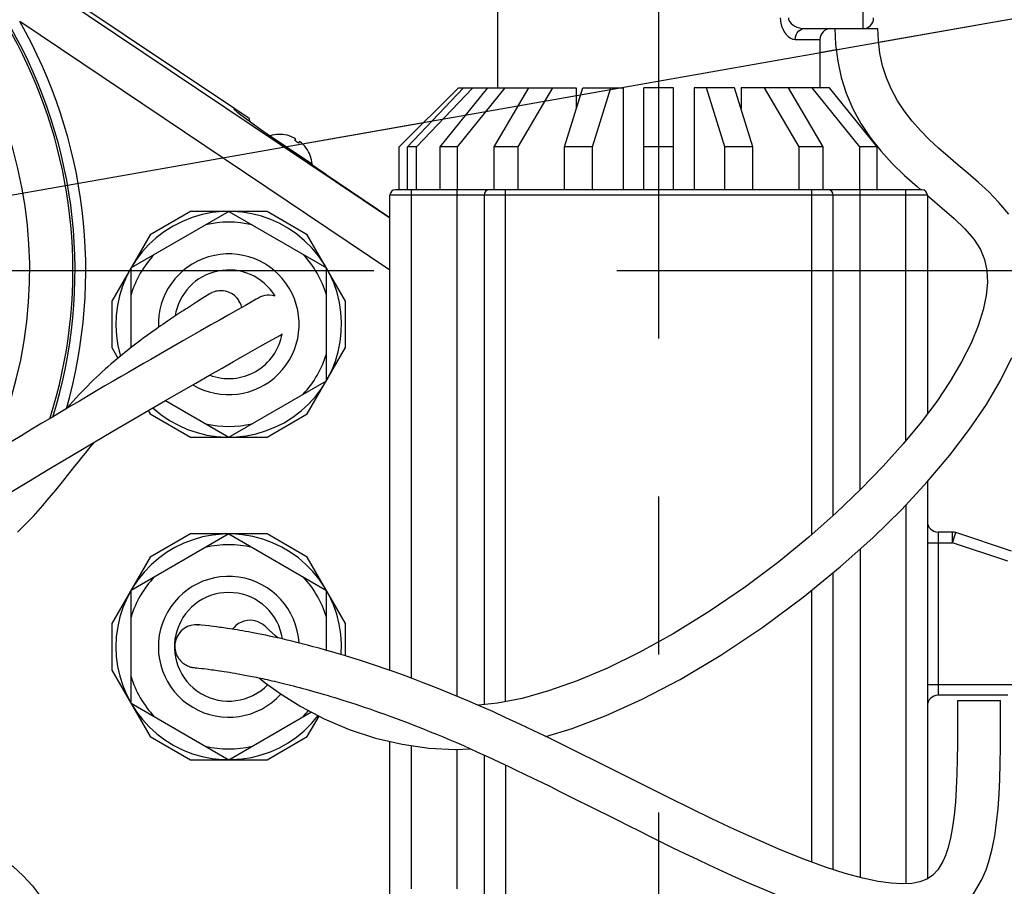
# Model space of a CAD drawing. Header units: millimetres. Extents: x 0 to 770, y -15 to 420.
# Tile 74 of 116: x 373 to 389, y 282 to 295. Entities that reach past the tile are written whole.
import ezdxf

# ---------------------------------------------------------------- set-up
doc = ezdxf.new("R2010")
doc.units = ezdxf.units.MM
doc.header["$LTSCALE"] = 32.67
doc.linetypes.add('CENTER', pattern=[0.6, 0.375, -0.075, 0.075, -0.075])
doc.linetypes.add('PHANTOM', pattern=[0.8, 0.45, -0.05, 0.1, -0.05, 0.1, -0.05])
doc.layers.get('0').update_dxf_attribs({"linetype": 'CONTINUOUS'})
for name, color, linetype in [('1_DESIGN', 7, 'CONTINUOUS'), ('AXIS', 7, 'CONTINUOUS'), ('CRV2', 7, 'CONTINUOUS'), ('DRIV_DIM', 7, 'CONTINUOUS'), ('FURIMAWASHI', 7, 'CONTINUOUS'), ('PARAM_DIM', 7, 'CONTINUOUS'), ('ROUND', 7, 'CONTINUOUS')]:
    doc.layers.add(name, color=color, linetype=linetype)
doc.styles.get("Standard").update_dxf_attribs({"font": 'txt', "width": 0.8})
doc.dimstyles.new('DIMSTYLE_10', dxfattribs={"dimtxt": 3.8, "dimasz": 1.8, "dimexe": 2, "dimexo": 1.5, "dimgap": 0.95, "dimtad": 1, "dimdec": 3, "dimlfac": 12, "dimdsep": 46, "dimtxsty": 'STANDARD', "dimblk": 'OPEN', "dimblk1": 'OPEN', "dimblk2": 'OPEN', "dimcen": 0.09, "dimadec": 0, "dimazin": 0, "dimtp": 0.001, "dimtm": 0.001, "dimtfac": 1, "dimtdec": 3, "dimtofl": 0, "dimtmove": 0, "dimatfit": 3, "dimldrblk": 'OPEN', "dimfxl": 1, "dimtolj": 1, "dimarcsym": 0})
doc.dimstyles.new('DIMSTYLE_12', dxfattribs={"dimtxt": 3.8, "dimasz": 1.8, "dimexe": 2, "dimexo": 1.5, "dimgap": 1.9, "dimtad": 1, "dimdec": 3, "dimlfac": 12, "dimdsep": 46, "dimtxsty": 'STANDARD', "dimblk": 'OPEN', "dimblk1": 'OPEN', "dimblk2": 'OPEN', "dimcen": 0.09, "dimadec": 0, "dimazin": 0, "dimtp": 0.5, "dimtm": 0.5, "dimtfac": 1, "dimtdec": 3, "dimtofl": 0, "dimtmove": 0, "dimatfit": 3, "dimldrblk": 'OPEN', "dimfxl": 1, "dimtolj": 1, "dimarcsym": 0})
doc.dimstyles.new('DIMSTYLE_14', dxfattribs={"dimtxt": 3.8, "dimasz": 1.8, "dimexe": 2, "dimexo": 1.5, "dimgap": 0.95, "dimtad": 1, "dimdec": 1, "dimlfac": 12, "dimdsep": 46, "dimtxsty": 'STANDARD', "dimblk": 'OPEN', "dimblk1": 'OPEN', "dimblk2": 'OPEN', "dimcen": 0.09, "dimadec": 0, "dimazin": 0, "dimtp": 0.001, "dimtm": 0.001, "dimtfac": 1, "dimtdec": 1, "dimtofl": 0, "dimtmove": 0, "dimatfit": 3, "dimldrblk": 'OPEN', "dimfxl": 1, "dimtolj": 1, "dimarcsym": 0})

# ---------------------------------------------------------------- blocks, each defined once
blk = doc.blocks.new('_OPEN')
at = {"color": 0, "linetype": 'BYBLOCK'}
for p, q in [((0, 0), (-1, 0.342)), ((-1, -0.342), (0, 0)), ((-1, 0), (0, 0))]:
    blk.add_line(p, q, dxfattribs=at)
blk = doc.blocks.new('*D49')
at = {"layer": 'DRIV_DIM', "color": 2, "linetype": 'CONTINUOUS'}
for p, q in [((382.747, 291.599), (468.168, 291.599)), ((466.168, 291.599), (466.168, 274.932)), ((466.168, 258.266), (466.168, 274.932)), ((437.05, 258.266), (468.168, 258.266))]:
    blk.add_line(p, q, dxfattribs=at)
at = {"layer": 'DRIV_DIM', "color": 2, "linetype": 'CONTINUOUS', "xscale": 1.8, "yscale": 1.8, "zscale": 1.8}
for p, rotation in [((466.168, 291.599), 90), ((466.168, 258.266), 270)]:
    blk.add_blockref('_OPEN', p, dxfattribs=dict(at, rotation=rotation))
blk = doc.blocks.new('*D50')
at = {"layer": 'DRIV_DIM', "color": 2, "linetype": 'CONTINUOUS'}
for p, q in [((380.083, 329.099), (404.171, 329.099)), ((419.679, 329.099), (468.168, 329.099)), ((466.168, 329.099), (466.168, 310.349)), ((466.168, 291.599), (466.168, 310.349)), ((382.747, 291.599), (468.168, 291.599))]:
    blk.add_line(p, q, dxfattribs=at)
at = {"layer": 'DRIV_DIM', "color": 2, "linetype": 'CONTINUOUS', "xscale": 1.8, "yscale": 1.8, "zscale": 1.8}
for p, rotation in [((466.168, 329.099), 90), ((466.168, 291.599), 270)]:
    blk.add_blockref('_OPEN', p, dxfattribs=dict(at, rotation=rotation))
blk = doc.blocks.new('*D56')
at = {"layer": 'DRIV_DIM', "color": 2, "linetype": 'CONTINUOUS'}
for p, q in [((278.19, 293.099), (278.19, 403.496)), ((383.394, 304.298), (383.394, 403.496)), ((278.19, 401.496), (330.792, 401.496)), ((383.394, 401.496), (330.792, 401.496))]:
    blk.add_line(p, q, dxfattribs=at)
at = {"layer": 'DRIV_DIM', "color": 2, "linetype": 'CONTINUOUS', "xscale": 1.8, "yscale": 1.8, "zscale": 1.8, "rotation": 180}
blk.add_blockref('_OPEN', (278.19, 401.496), dxfattribs=at)
at = {"layer": 'DRIV_DIM', "color": 2, "linetype": 'CONTINUOUS', "xscale": 1.8, "yscale": 1.8, "zscale": 1.8}
blk.add_blockref('_OPEN', (383.394, 401.496), dxfattribs=at)
blk = doc.blocks.new('*D64')
at = {"layer": 'PARAM_DIM', "color": 2, "linetype": 'CONTINUOUS'}
for p, q in [((366.727, 293.099), (366.727, 340.916)), ((368.204, 291.86), (415.295, 300.163))]:
    blk.add_line(p, q, dxfattribs=at)
for points in [[(368.538, 339.497), (366.727, 338.916), (368.515, 338.266)], [(412.375, 301.464), (413.325, 299.816), (413.583, 301.7)]]:
    blk.add_lwpolyline(points, dxfattribs=at)
for start, end in [(50, 90), (10, 50)]:
    blk.add_arc((366.727, 291.599), 47.317, start, end, dxfattribs=at)

msp = doc.modelspace()

# ---------------------------------------------------------------- linework, layer by layer
at = {"color": 7, "linetype": 'CONTINUOUS'}
for p, q in [((371.021951, 298.000026), (376.819751, 294.109778)), ((380.893677, 296.682431), (380.893677, 294.432431)), ((386.560344, 295.349097), (386.79417, 295.349097)), ((385.893677, 295.182431), (385.893677, 294.432431)), ((379.370689, 293.515764), (380.287356, 294.432431)), ((379.496772, 293.515764), (380.368573, 294.432431)), ((379.638404, 293.515764), (380.510206, 294.432431)), ((380.004311, 293.515764), (380.745909, 294.432431)), ((380.273712, 293.515764), (381.015311, 294.432431)), ((380.287356, 294.432431), (382.115801, 294.432431)), ((380.843624, 293.515764), (381.382427, 294.432431)), ((381.214424, 293.515764), (381.753227, 294.432431)), ((381.932555, 293.515764), (382.215821, 294.432431)), ((382.115801, 294.432431), (382.115801, 294.10876)), ((382.215821, 294.432431), (382.842338, 294.432431)), ((382.368456, 293.515764), (382.651722, 294.432431)), ((382.842338, 294.432431), (382.842338, 292.849097)), ((383.164511, 292.849097), (383.164511, 294.432431)), ((383.622844, 294.432431), (383.164511, 294.432431)), ((383.622844, 292.849097), (383.622844, 294.432431)), ((383.945017, 294.432431), (383.945017, 292.849097)), ((384.571534, 294.432431), (383.945017, 294.432431)), ((384.418899, 293.515764), (384.135633, 294.432431)), ((384.8548, 293.515764), (384.571534, 294.432431)), ((384.671554, 294.432431), (384.671554, 294.10876)), ((386.041445, 294.432431), (384.671554, 294.432431)), ((385.572931, 293.515764), (385.034128, 294.432431)), ((385.94373, 293.515764), (385.404927, 294.432431)), ((386.513643, 293.515764), (385.772044, 294.432431)), ((386.783044, 293.515764), (386.041445, 294.432431)), ((379.370689, 292.849097), (379.370689, 293.515764)), ((379.496772, 292.849097), (379.496772, 293.515764)), ((379.638404, 293.515764), (379.496772, 293.515764)), ((379.638404, 292.849097), (379.638404, 293.515764)), ((380.004311, 292.849097), (380.004311, 293.515764)), ((380.273712, 293.515764), (380.004311, 293.515764)), ((380.273712, 292.849097), (380.273712, 293.515764)), ((380.843624, 292.849097), (380.843624, 293.515764)), ((381.214424, 293.515764), (380.843624, 293.515764)), ((381.214424, 292.849097), (381.214424, 293.515764)), ((381.932555, 292.849097), (381.932555, 293.515764)), ((382.368456, 293.515764), (381.932555, 293.515764)), ((382.368456, 292.849097), (382.368456, 293.515764)), ((383.622844, 293.515764), (383.164511, 293.515764)), ((384.418899, 292.849097), (384.418899, 293.515764)), ((384.8548, 293.515764), (384.418899, 293.515764)), ((384.8548, 292.849097), (384.8548, 293.515764)), ((385.572931, 292.849097), (385.572931, 293.515764)), ((385.94373, 293.515764), (385.572931, 293.515764)), ((385.94373, 292.849097), (385.94373, 293.515764)), ((386.513643, 292.849097), (386.513643, 293.515764)), ((386.783044, 293.515764), (386.513643, 293.515764)), ((386.783044, 292.849097), (386.783044, 293.515764)), ((376.33074, 291.173716), (376.226068, 291.10731)), ((376.358349, 291.191354), (376.33074, 291.173716)), ((377.186502, 291.173114), (377.199345, 291.180054)), ((376.226068, 291.10731), (376.085922, 291.017808)), ((376.985802, 291.05935), (376.873167, 290.995758)), ((376.449129, 290.755145), (376.289905, 290.664572)), ((376.592718, 290.836748), (376.449129, 290.755145)), ((377.304017, 290.473417), (377.51691, 290.594085)), ((376.257206, 286.106956), (376.254077, 286.107239)), ((376.262972, 286.106403), (376.257206, 286.106956)), ((376.276678, 286.105017), (376.262972, 286.106403)), ((376.306351, 286.101888), (376.276678, 286.105017)), ((376.363143, 286.095612), (376.306351, 286.101888)), ((376.416829, 286.089445), (376.363143, 286.095612)), ((376.451559, 286.085301), (376.416829, 286.089445)), ((376.491713, 286.080336), (376.451559, 286.085301)), ((376.808737, 286.065344), (376.786901, 286.038132)), ((377.451752, 285.937804), (377.352195, 286.026371)), ((377.495301, 285.901453), (377.451752, 285.937804)), ((376.184638, 285.444248), (376.186553, 285.444019)), ((376.186553, 285.444019), (376.188695, 285.443772)), ((376.188695, 285.443772), (376.212055, 285.44125)), ((376.195863, 285.443118), (376.197224, 285.442987)), ((376.197224, 285.442987), (376.20615, 285.442088)), ((376.20615, 285.442088), (376.230544, 285.439527)), ((376.230544, 285.439527), (376.262336, 285.43606)), ((376.262336, 285.43606), (376.307638, 285.430972)), ((376.307638, 285.430972), (376.337996, 285.427456)), ((376.337996, 285.427456), (376.374499, 285.42309)), ((376.374499, 285.42309), (376.405959, 285.419199)), ((376.405959, 285.419199), (376.440988, 285.41472)), ((376.440988, 285.41472), (376.46643, 285.411368)), ((376.46643, 285.411368), (376.493621, 285.407694)), ((376.493621, 285.407694), (376.52262, 285.403673)), ((376.52262, 285.403673), (376.55348, 285.399281)), ((376.55348, 285.399281), (376.586254, 285.394491)), ((376.586254, 285.394491), (376.620993, 285.389276)), ((376.620993, 285.389276), (376.657748, 285.383607)), ((376.657748, 285.383607), (376.696568, 285.377452)), ((376.696568, 285.377452), (376.737525, 285.370778)), ((376.737525, 285.370778), (376.780717, 285.363542)), ((376.780717, 285.363542), (376.826242, 285.355701)), ((388.029952, 284.932431), (388.696598, 284.932431)), ((382.29047, 283.31057), (382.758439, 283.075974))]:
    msp.add_line(p, q, dxfattribs=at)
for points in [[(386.127507, 295.349097), (386.137405, 295.101874), (386.169716, 294.844097), (386.225111, 294.591998), (386.303532, 294.34644), (386.405167, 294.108512), (386.529795, 293.879274), (386.675277, 293.660636)], [(388.353257, 292.963765), (388.194099, 293.101399), (388.037003, 293.233964), (387.88323, 293.364485), (387.733841, 293.495512), (387.589783, 293.629422), (387.451938, 293.768581), (387.32248, 293.914373), (387.203381, 294.068064), (387.096285, 294.230861), (387.003073, 294.403446), (386.926031, 294.585179), (386.866338, 294.774592), (386.824722, 294.968994), (386.801076, 295.165245), (386.794174, 295.349097)], [(386.675277, 293.660636), (386.838793, 293.453836), (387.017051, 293.258864), (387.205833, 293.074948), (387.400768, 292.90024), (387.460744, 292.849097)], [(388.823038, 292.473069), (388.670843, 292.655992), (388.512904, 292.817104), (388.353257, 292.963765)], [(387.560344, 292.764168), (387.597976, 292.732079), (387.792319, 292.567892), (387.977211, 292.405403), (388.143778, 292.243631), (388.28208, 292.083188), (388.382581, 291.927675), (388.447407, 291.76915), (388.483269, 291.598192), (388.49213, 291.414967), (388.474253, 291.212406), (388.427383, 290.987494), (388.348926, 290.739602), (388.23717, 290.470556), (388.092141, 290.184126), (387.914668, 289.883778), (387.704931, 289.570891), (387.462537, 289.246187), (387.18677, 288.910209), (386.876765, 288.563703), (386.531218, 288.207294), (386.14795, 287.841442), (385.723893, 287.466694), (385.255409, 287.08411), (384.7381, 286.695752), (384.177613, 286.312359), (383.61644, 285.965996), (383.092835, 285.67697), (382.601289, 285.436983), (382.13126, 285.238107), (381.687596, 285.080985), (381.277673, 284.966296), (380.896743, 284.891161), (380.598994, 284.858722)], [(376.885544, 291.131803), (376.876288, 291.145593), (376.858108, 291.168992), (376.838218, 291.190395), (376.816856, 291.209706), (376.794262, 291.226857), (376.770673, 291.241805), (376.746323, 291.254537), (376.721435, 291.26506), (376.696219, 291.273406), (376.670884, 291.279624), (376.645625, 291.283782), (376.62062, 291.285966), (376.596035, 291.286275), (376.572013, 291.284822), (376.548683, 291.281729), (376.526162, 291.277126), (376.504642, 291.271181), (376.484768, 291.264271), (376.467068, 291.256895), (376.451999, 291.249642), (376.440771, 291.243617), (376.433546, 291.239446), (376.429096, 291.236761), (376.426023, 291.234858), (376.423681, 291.233382), (376.421755, 291.232156), (376.358349, 291.191354)], [(377.199345, 291.180054), (377.192191, 291.176294), (377.188303, 291.174165), (377.1855, 291.172601), (377.182976, 291.171177), (377.153912, 291.154615)], [(377.442693, 291.203693), (377.441042, 291.204271), (377.400547, 291.21294), (377.360544, 291.216488), (377.321672, 291.215314), (377.284462, 291.209881), (377.24958, 291.200768), (377.218261, 291.188987), (377.199553, 291.179637)], [(376.085922, 291.017808), (376.058411, 291.000127), (376.029945, 290.981737), (376.000602, 290.962674), (375.970462, 290.942974), (375.939578, 290.922667), (375.907986, 290.901762), (375.875734, 290.88028), (375.842852, 290.858232), (375.809349, 290.835624), (375.775216, 290.812448), (375.740419, 290.788671), (375.704965, 290.764275), (375.668915, 290.739284), (375.632308, 290.713707), (375.595175, 290.687553), (375.55754, 290.660827), (375.519422, 290.633524), (375.480845, 290.605637), (375.441826, 290.577158), (375.40238, 290.548076), (375.362516, 290.518379), (375.322239, 290.488048), (375.281551, 290.457067), (375.240451, 290.425413), (375.198944, 290.393071), (375.157054, 290.360037), (375.114795, 290.326302), (375.072184, 290.291852), (375.029242, 290.256668), (374.985988, 290.220727), (374.942445, 290.184008), (374.898633, 290.146487), (374.854571, 290.108137), (374.810263, 290.068911), (374.765707, 290.028753), (374.720912, 289.987617), (374.675886, 289.945446), (374.63061, 289.902149), (374.585182, 289.857748), (374.539649, 289.812269), (374.494038, 289.765742), (374.448379, 289.718201), (374.402649, 289.669624), (374.356779, 289.61995), (374.310699, 289.569115), (374.26434, 289.517057), (374.217653, 289.463734), (374.215455, 289.461183)], [(376.929131, 291.027363), (376.929, 291.028136), (376.917377, 291.067252), (376.900642, 291.10548), (376.885544, 291.131803)], [(377.153912, 291.154615), (377.099291, 291.123693), (376.985802, 291.05935)], [(376.873167, 290.995758), (376.718901, 290.908295), (376.592718, 290.836748)], [(376.289905, 290.664572), (376.204848, 290.616095), (376.024386, 290.512986)], [(377.51691, 290.594085), (377.548208, 290.614429), (377.554262, 290.619407)], [(376.024386, 290.512986), (375.929175, 290.458471), (375.830795, 290.402014), (375.729341, 290.34366), (375.517219, 290.221402)], [(376.954349, 290.275428), (377.20952, 290.420086), (377.304017, 290.473417)], [(373.31407, 288.140835), (373.624463, 288.330115), (373.95305, 288.528609), (374.292619, 288.731756), (374.623545, 288.928027), (374.930486, 289.108788), (375.216101, 289.275946), (375.486429, 289.433299), (375.74387, 289.582429), (375.987547, 289.723032), (376.216511, 289.854643), (376.429038, 289.976405), (376.623532, 290.087303), (376.798512, 290.186923), (376.954349, 290.275428)], [(381.642576, 284.375074), (382.051141, 284.498984), (382.579959, 284.700274), (383.136708, 284.952593), (383.725247, 285.260519), (384.35756, 285.635991), (385.010969, 286.07174), (385.636425, 286.535739), (386.207748, 287.003211), (386.714283, 287.457589), (387.161934, 287.896616), (387.559321, 288.323263), (387.909812, 288.737395), (388.214833, 289.137758), (388.475612, 289.523465), (388.693229, 289.893916), (388.868649, 290.248898)], [(375.517219, 290.221402), (375.406574, 290.157501), (375.292916, 290.091733), (375.176273, 290.02411), (375.056634, 289.954612), (374.933927, 289.883163), (374.808075, 289.809696), (374.678985, 289.734151), (374.546569, 289.656457), (374.410739, 289.576533), (374.271375, 289.494286), (374.12834, 289.409615), (373.981508, 289.322401), (373.830744, 289.232517), (373.675903, 289.139824), (373.516743, 289.044126), (373.352884, 288.945139)], [(374.226613, 288.421223), (374.340932, 288.564961), (374.396488, 288.634555), (374.451153, 288.702606), (374.505035, 288.769087), (374.558232, 288.833985), (374.610834, 288.897294), (374.649828, 288.943505)], [(373.449606, 287.543193), (373.536339, 287.626626), (373.618792, 287.709939), (373.697365, 287.792856), (373.772444, 287.875146), (373.844382, 287.956617), (373.913503, 288.037113), (373.980111, 288.116507), (374.044485, 288.194699), (374.106877, 288.271598), (374.167516, 288.347126), (374.226613, 288.421223)], [(377.281054, 286.090454), (377.249562, 286.115668), (377.220036, 286.134268), (377.184722, 286.151366), (377.14575, 286.164723), (377.103948, 286.173383), (377.059902, 286.176643), (377.01436, 286.173867), (376.968229, 286.164514), (376.922563, 286.148179), (376.878542, 286.124626), (376.837465, 286.093828), (376.808737, 286.065344)], [(376.247103, 286.10691), (376.19835, 286.107512), (376.141773, 286.098109), (376.086381, 286.078574), (376.035068, 286.049476), (375.989571, 286.011672), (375.951407, 285.966327), (375.921831, 285.914843), (375.901831, 285.858824), (375.893243, 285.812304)], [(376.247114, 286.107777), (376.236677, 286.10832), (376.258848, 286.106765)], [(376.254077, 286.107239), (376.251629, 286.107443), (376.247114, 286.107777)], [(387.845602, 282.543009), (387.801052, 282.438988), (387.723556, 282.310822), (387.640892, 282.222577), (387.55102, 282.162568), (387.445741, 282.121628), (387.318593, 282.097634), (387.169787, 282.0902), (386.99838, 282.099656), (386.79784, 282.12763), (386.560543, 282.177646), (386.286763, 282.251961), (385.979661, 282.351064), (385.644754, 282.473629), (385.291511, 282.615673), (384.930306, 282.771476), (384.570319, 282.934865), (384.219333, 283.100113), (383.88438, 283.261935), (383.567285, 283.4178), (383.265697, 283.567713), (382.977006, 283.712135), (382.699162, 283.851446), (382.431679, 283.985413), (382.174281, 284.113771), (381.926664, 284.236307), (381.6885, 284.352899), (381.459347, 284.463547), (381.238697, 284.568316), (381.026076, 284.667297), (380.821151, 284.760525), (380.623652, 284.848076), (380.433495, 284.930175), (380.25052, 285.007098), (380.074523, 285.07913), (379.905247, 285.146596), (379.742533, 285.209765), (379.586186, 285.268903), (379.435994, 285.324263), (379.291742, 285.376083), (379.153206, 285.424591), (379.020164, 285.469999), (378.892418, 285.512499), (378.769779, 285.552272), (378.652051, 285.589491), (378.539043, 285.624318), (378.430566, 285.656907), (378.326434, 285.687401), (378.226476, 285.715934), (378.130536, 285.742627), (378.03846, 285.767599), (377.950095, 285.790959), (377.865295, 285.812812), (377.783917, 285.833255), (377.70582, 285.85238), (377.63088, 285.870271), (377.558983, 285.887004), (377.490023, 285.902651), (377.423893, 285.917279), (377.360493, 285.930954), (377.299724, 285.943735), (377.241491, 285.955679), (377.185703, 285.96684), (377.132264, 285.977269), (377.081084, 285.987012), (377.032078, 285.996113), (376.985168, 286.004611), (376.940277, 286.012545), (376.897332, 286.019951), (376.856264, 286.026861), (376.817006, 286.033307), (376.779493, 286.039319), (376.743661, 286.044925), (376.709477, 286.050146), (376.676911, 286.055001), (376.645934, 286.059511), (376.616516, 286.063694), (376.588628, 286.067569), (376.562238, 286.071154), (376.537312, 286.074465), (376.491713, 286.080336)], [(377.352195, 286.026371), (377.294751, 286.078232), (377.281054, 286.090454)], [(375.893243, 285.812304), (375.892009, 285.798806), (375.891188, 285.772017), (375.892503, 285.745453), (375.895891, 285.719311), (375.901271, 285.693776), (375.908537, 285.66902), (375.917569, 285.645197), (375.928233, 285.622448), (375.940379, 285.600893), (375.95385, 285.580633), (375.96848, 285.561748), (375.984099, 285.544299), (376.000533, 285.528326), (376.017608, 285.51385), (376.035152, 285.500872), (376.052999, 285.489374), (376.070988, 285.479323), (376.088935, 285.470681), (376.10662, 285.463408), (376.123824, 285.457435), (376.140123, 285.452723), (376.154245, 285.449354), (376.164856, 285.447245), (376.17192, 285.446037), (376.176478, 285.44534), (376.179541, 285.444907), (376.181728, 285.444615), (376.184638, 285.444248)], [(376.826242, 285.355701), (376.874205, 285.347206), (376.899135, 285.342698), (376.924717, 285.338006), (376.950965, 285.333124), (376.977894, 285.328045), (377.00552, 285.32276), (377.033858, 285.317262), (377.062924, 285.311542), (377.092736, 285.305592), (377.12331, 285.299402), (377.154663, 285.292963), (377.186814, 285.286266), (377.219779, 285.2793), (377.253579, 285.272055), (377.28823, 285.264521), (377.323752, 285.256685), (377.360165, 285.248536), (377.397489, 285.240062), (377.435742, 285.23125), (377.474947, 285.222087), (377.515124, 285.21256), (377.556294, 285.202655), (377.598479, 285.192356), (377.641704, 285.181649), (377.685995, 285.170516), (377.731379, 285.158942), (377.777882, 285.146907), (377.825532, 285.134395), (377.874358, 285.121385), (377.924386, 285.107859), (377.975648, 285.093795), (378.028171, 285.079173), (378.081987, 285.06397), (378.137124, 285.048163), (378.193616, 285.031729), (378.251493, 285.014643), (378.310791, 284.996879), (378.371545, 284.978411), (378.433791, 284.959211), (378.497565, 284.93925), (378.562905, 284.918498), (378.629848, 284.896925), (378.698431, 284.874498), (378.768691, 284.851184), (378.840665, 284.82695), (378.91439, 284.801762), (378.989901, 284.775581), (379.06724, 284.748368), (379.146451, 284.720082), (379.227576, 284.690679), (379.310659, 284.660115), (379.395741, 284.628346), (379.482864, 284.595325), (379.572068, 284.561005), (379.663392, 284.525339), (379.75687, 284.488277), (379.85254, 284.449767), (379.950444, 284.409753), (380.050618, 284.368177), (380.1531, 284.324982), (380.257933, 284.280109), (380.365155, 284.233501), (380.474804, 284.185103), (380.586915, 284.134861), (380.701515, 284.082742), (380.818631, 284.028745), (380.938326, 283.972861), (381.060666, 283.915085), (381.185703, 283.855416), (381.313485, 283.793857), (381.444066, 283.730409), (381.577509, 283.665081), (381.713881, 283.597885), (381.853263, 283.528831), (381.995755, 283.457923), (382.141457, 283.385166), (382.29047, 283.31057)], [(377.197927, 285.283918), (377.294442, 285.207539), (377.538207, 285.033432), (377.845145, 284.841515), (378.204861, 284.651509), (378.596279, 284.483912), (379.003337, 284.349931), (379.415742, 284.253942), (379.828265, 284.19637), (380.240428, 284.175988), (380.474779, 284.185114)], [(388.029942, 284.932431), (388.029946, 284.716236), (388.029477, 284.486508), (388.027974, 284.255669), (388.024789, 284.024839), (388.018893, 283.795535), (388.009372, 283.571706), (387.995457, 283.357758), (387.976445, 283.157462), (387.951549, 282.972359), (387.919393, 282.800142), (387.878238, 282.640074), (387.846209, 282.544631)], [(388.470517, 282.310777), (388.512739, 282.435167), (388.565731, 282.635512), (388.605032, 282.837402), (388.634363, 283.043769), (388.656204, 283.258255), (388.672103, 283.482309), (388.683141, 283.715454), (388.690204, 283.956655), (388.694154, 284.204215), (388.69601, 284.454373), (388.696602, 284.702386), (388.696608, 284.932431)], [(382.758439, 283.075974), (382.92178, 282.994281), (383.089032, 282.91089), (383.260348, 282.825847), (383.435888, 282.739232), (383.615808, 282.651155), (383.800251, 282.561756), (383.989366, 282.471196), (384.183288, 282.37967), (384.382131, 282.28747), (384.585994, 282.194997), (384.794931, 282.102733), (385.008966, 282.011237), (385.228095, 281.921189), (385.452197, 281.833502), (385.680995, 281.749294), (385.913985, 281.669951), (386.150071, 281.597289), (386.387528, 281.533638), (386.624518, 281.48166), (386.859183, 281.444445)], [(386.859183, 281.444445), (387.090458, 281.425249), (387.318603, 281.428304), (387.542025, 281.459134), (387.757151, 281.524458), (387.954768, 281.626981), (388.129182, 281.765834), (388.277129, 281.938451), (388.400842, 282.147941), (388.47051, 282.310758)]]:
    msp.add_lwpolyline(points, dxfattribs=at)
for centre, start, end in [((376.727011, 290.765764), 227.7651324, 196.3542987), ((376.727011, 285.765764), 356.0365525, 322.4387327)]:
    msp.add_arc(centre, 1.75, start, end, dxfattribs=at)
at = {"layer": '1_DESIGN', "color": 7, "linetype": 'CONTINUOUS'}
for p, q in [((377.366511, 293.68327), (377.370352, 293.688994)), ((377.370352, 293.688994), (378.020825, 293.252536)), ((377.630567, 293.695421), (377.63132, 293.696543)), ((377.74959, 293.615558), (377.767108, 293.641666)), ((377.826619, 293.601735), (377.809101, 293.575627)), ((377.928877, 293.496886), (377.928124, 293.495764)), ((378.012096, 293.239527), (378.020825, 293.252536))]:
    msp.add_line(p, q, dxfattribs=at)
for radius, start, end in [(0.508333, 76.7766917, 106.5369711), (0.507069, 60.191231, 76.8305164), (0.475712, 51.8189641, 60.4588323), (0.507069, 35.44728, 52.0865654), (0.508333, 5.7408253, 35.5011047)]:
    msp.add_arc((377.515041, 293.201688), radius, start, end, dxfattribs=at)
at = {"layer": 'AXIS', "color": 7, "linetype": 'CENTER'}
for p, q in [((383.393677, 302.797971), (383.393677, 245.39248)), ((366.727011, 291.599097), (381.246686, 291.599097))]:
    msp.add_line(p, q, dxfattribs=at)
at = {"layer": 'AXIS', "color": 7, "linetype": 'CONTINUOUS'}
for p, q in [((376.727011, 292.515764), (375.211466, 291.640764)), ((376.133314, 292.515764), (375.508314, 292.15492)), ((377.320707, 292.515764), (376.133314, 292.515764)), ((376.727011, 292.515764), (378.242555, 291.640764)), ((377.945707, 292.15492), (377.320707, 292.515764)), ((375.508314, 292.15492), (374.914618, 291.126608)), ((378.539403, 291.126608), (377.945707, 292.15492)), ((375.211466, 290.402828), (375.211466, 291.640764)), ((378.242555, 289.890764), (378.242555, 291.640764)), ((374.914618, 291.126608), (374.914618, 290.40492)), ((378.539403, 290.40492), (378.539403, 291.126608)), ((374.914618, 290.40492), (375.009623, 290.240366)), ((377.945707, 289.376608), (378.539403, 290.40492)), ((376.727011, 289.015764), (378.242555, 289.890764)), ((375.744695, 289.582904), (376.727011, 289.015764)), ((375.478312, 289.428574), (375.508314, 289.376608)), ((375.508314, 289.376608), (376.133314, 289.015764)), ((377.320707, 289.015764), (377.945707, 289.376608)), ((376.133314, 289.015764), (377.320707, 289.015764)), ((376.727011, 287.515764), (375.211466, 286.640764)), ((376.133314, 287.515764), (375.508314, 287.15492)), ((377.320707, 287.515764), (376.133314, 287.515764)), ((376.727011, 287.515764), (378.242555, 286.640764)), ((377.945707, 287.15492), (377.320707, 287.515764)), ((375.508314, 287.15492), (374.914618, 286.126608)), ((378.539403, 286.126608), (377.945707, 287.15492)), ((375.211466, 284.890764), (375.211466, 286.640764)), ((378.242555, 285.711344), (378.242555, 286.640764)), ((374.914618, 286.126608), (374.914618, 285.40492)), ((378.539403, 285.624207), (378.539403, 286.126608)), ((374.914618, 285.40492), (375.508314, 284.376608)), ((375.211466, 284.890764), (376.727011, 284.015764)), ((376.727011, 284.015764), (378.008135, 284.755422)), ((377.945707, 284.376608), (378.127893, 284.692164)), ((375.508314, 284.376608), (376.133314, 284.015764)), ((377.320707, 284.015764), (377.945707, 284.376608)), ((376.133314, 284.015764), (377.320707, 284.015764))]:
    msp.add_line(p, q, dxfattribs=at)
for centre, start, end in [((376.727011, 290.765764), 76.8264489, 103.1735511), ((376.727011, 290.765764), 136.8264489, 163.1735511), ((376.727011, 290.765764), 16.8264489, 43.1735511), ((376.727011, 290.765764), 316.8264489, 343.1735511), ((376.727011, 290.765764), 256.8264489, 283.1735511), ((376.727011, 285.765764), 76.8264489, 103.1735511), ((376.727011, 285.765764), 136.8264489, 163.1735511), ((376.727011, 285.765764), 16.8264489, 43.1735511), ((376.727011, 285.765764), 196.8264489, 223.1735511), ((376.727011, 285.765764), 316.8264489, 321.3987209), ((376.727011, 285.765764), 256.8264489, 283.1735511)]:
    msp.add_arc(centre, 1.583333, start, end, dxfattribs=at)
at = {"layer": 'CRV2', "color": 4, "linetype": 'PHANTOM'}
for p, q in [((386.804208, 295.139249), (403.657301, 298.110904)), ((385.893677, 294.978698), (386.14724, 295.023408)), ((377.869837, 293.563878), (379.750396, 293.895472))]:
    msp.add_line(p, q, dxfattribs=at)
for centre, radius, start, end in [((366.727011, 291.599097), 88.536908, 10, 260), ((366.727011, 291.599097), 78.536908, 10, 260), ((403.657301, 298.110904), 41.036908, 286.037511, 135.6694468), ((403.657301, 298.110904), 51.036908, 246.6068207, 10)]:
    msp.add_arc(centre, radius, start, end, dxfattribs=at)
at = {"layer": 'FURIMAWASHI', "color": 40, "linetype": 'CONTINUOUS'}
msp.add_line((376.819751, 294.109778), (377.043775, 293.95946), dxfattribs=at)
msp.add_arc((366.727011, 291.599097), 10.583333, 12.5821064, 12.8868484, dxfattribs=at)
at = {"layer": 'ROUND', "color": 9, "linetype": 'CONTINUOUS'}
for p, q in [((379.227011, 292.409895), (370.982789, 297.941661)), ((386.560344, 296.849097), (386.560344, 295.349097)), ((379.227011, 291.607335), (373.485392, 295.459887)), ((385.511715, 295.182431), (385.893677, 295.182431)), ((379.560344, 285.278429), (379.560344, 292.849097)), ((380.268677, 284.999464), (380.268677, 292.849097)), ((381.018677, 284.915211), (381.018677, 292.849097)), ((385.768677, 287.506271), (385.768677, 292.849097)), ((386.518677, 288.195323), (386.518677, 292.849097)), ((387.227011, 288.959235), (387.227011, 292.849097)), ((387.560344, 292.765764), (379.227011, 292.765764)), ((387.227011, 287.966484), (387.227011, 282.093059)), ((387.727011, 287.5445), (387.727011, 285.015764)), ((387.949964, 287.377833), (387.949964, 287.5445)), ((387.949964, 287.377833), (388.002669, 287.535947)), ((387.560344, 287.377833), (387.949964, 287.377833)), ((388.810344, 287.09104), (387.949964, 287.377833)), ((386.518677, 287.282125), (386.518677, 282.18901)), ((385.768677, 282.428277), (385.768677, 286.643952)), ((387.560344, 285.182431), (388.977011, 285.182431)), ((379.560344, 282.015764), (379.560344, 284.233761)), ((380.268677, 282.015764), (380.268677, 284.177088)), ((381.018677, 283.934914), (381.018677, 281.349097))]:
    msp.add_line(p, q, dxfattribs=at)
at = {"layer": 'ROUND', "color": 7, "linetype": 'CONTINUOUS'}
for p, q in [((385.652918, 295.349097), (386.560344, 295.349097)), ((376.812455, 294.098905), (376.819751, 294.109778)), ((378.240106, 293.085785), (378.097822, 293.181521)), ((378.240106, 293.085785), (379.227011, 292.423585)), ((387.477011, 292.849097), (379.310344, 292.849097)), ((379.227011, 285.398749), (379.227011, 292.765764)), ((380.685344, 292.765764), (380.685344, 284.868129)), ((386.102011, 287.800845), (386.102011, 292.765764)), ((387.560344, 292.765764), (387.560344, 289.377207)), ((387.560344, 288.324471), (387.560344, 282.168794)), ((387.949964, 287.5445), (387.727011, 287.5445)), ((388.863049, 287.249154), (388.002669, 287.535947)), ((386.102011, 282.311581), (386.102011, 286.916694)), ((388.810344, 285.015764), (387.727011, 285.015764)), ((379.227011, 281.349097), (379.227011, 284.29787)), ((380.685344, 284.090096), (380.685344, 281.349097))]:
    msp.add_line(p, q, dxfattribs=at)
at = {"layer": 'ROUND', "color": 9, "linetype": 'CONTINUOUS'}
for points in [[(385.280036, 295.515764), (385.281961, 295.476145), (385.288249, 295.434238), (385.299977, 295.389692), (385.317963, 295.344053), (385.342153, 295.300027), (385.371485, 295.260547), (385.404132, 295.228071), (385.439019, 295.203538), (385.475417, 295.187866), (385.511715, 295.182431)], [(385.405793, 295.515764), (385.407847, 295.495954), (385.414554, 295.475001), (385.427065, 295.452729), (385.446249, 295.429909), (385.472052, 295.407896), (385.503339, 295.388156), (385.538162, 295.371917), (385.575375, 295.359651), (385.614199, 295.351815), (385.652918, 295.349097)], [(385.511715, 295.182431), (385.515255, 295.219518), (385.525699, 295.254745), (385.542521, 295.286346), (385.564879, 295.312736), (385.591652, 295.332592), (385.621497, 295.344919), (385.652918, 295.349097)], [(372.439915, 282.850788), (372.648713, 282.78477), (372.846482, 282.702525), (373.036211, 282.603506), (373.216163, 282.488687), (373.384856, 282.359143), (373.540951, 282.216071), (373.683213, 282.060823), (373.810505, 281.894944), (373.921965, 281.719967), (374.017069, 281.537122), (374.095173, 281.348097), (374.157204, 281.149485), (374.201492, 280.943016), (374.226423, 280.73346)]]:
    msp.add_lwpolyline(points, dxfattribs=at)
at = {"layer": 'ROUND', "color": 7, "linetype": 'CONTINUOUS'}
for points in [[(377.437181, 293.633835), (377.324127, 293.712917), (377.220136, 293.786331), (377.126209, 293.853367), (377.043253, 293.913379), (376.972068, 293.965789), (376.913341, 294.01009), (376.867641, 294.045854), (376.835407, 294.072737), (376.816953, 294.090477), (376.812455, 294.098905)], [(378.097822, 293.181521), (377.957153, 293.276703), (377.81945, 293.370415), (377.686041, 293.461755), (377.558207, 293.549844), (377.437181, 293.633835)]]:
    msp.add_lwpolyline(points, dxfattribs=at)
at = {"layer": 'ROUND', "color": 9, "linetype": 'CONTINUOUS'}
for centre, radius, start, end in [((366.727011, 291.599097), 7.582468, 342.3612111, 323.0776686), ((366.727011, 291.599097), 6.913447, 335.6075576, 296.2296853), ((366.727011, 291.599097), 7.783406, 344.0126342, 29.7375797), ((366.727011, 291.599097), 7.616797, 342.6526149, 29.7375797), ((376.727011, 290.765764), 1.091667, 239.3166185, 182.4588821), ((376.727011, 285.765764), 1.091667, 3.1557249, 317.8896457)]:
    msp.add_arc(centre, radius, start, end, dxfattribs=at)
at = {"layer": 'ROUND', "color": 7, "linetype": 'CONTINUOUS'}
for centre, radius, start, end in [((386.560344, 295.515764), 0.166667, 270, 360), ((386.060344, 295.182431), 0.166667, 90, 180), ((379.310344, 292.765764), 0.083333, 90, 180), ((380.768677, 292.765764), 0.083333, 90, 180), ((386.018677, 292.765764), 0.083333, 0, 90), ((387.477011, 292.765764), 0.083333, 0, 90), ((376.727011, 290.765764), 0.841667, 31.4556616, 171.1338995), ((376.727011, 290.765764), 0.841667, 249.5810448, 349.9725752), ((387.727011, 287.711166), 0.166667, 180, 270), ((387.949964, 287.377833), 0.166667, 71.5650512, 90), ((376.727011, 285.765764), 0.841667, 8.3422924, 315.9524016), ((387.727011, 284.849097), 0.166667, 90, 180)]:
    msp.add_arc(centre, radius, start, end, dxfattribs=at)

# ---------------------------------------------------------------- dimensions: what is measured, and where the dimension line sits
at = {"layer": 'DRIV_DIM', "color": 2, "linetype": 'CONTINUOUS'}
for base, p1, p2, angle, dimstyle, picture, middle in [((278.190103, 401.495755), (383.393677, 302.797971), (278.190103, 291.599097), 180, 'DIMSTYLE_14', '*D56', (321.67189, 401.495755)), ((466.167637, 329.099097), (381.246686, 291.599097), (378.583402, 329.099097), 90, 'DIMSTYLE_10', '*D50', (466.167637, 305.789097)), ((466.167637, 291.599097), (435.549789, 258.265764), (381.246686, 291.599097), 90, 'DIMSTYLE_10', '*D49', (466.167637, 270.372431))]:
    dim = msp.add_linear_dim(base=base, p1=p1, p2=p2, angle=angle, dimstyle=dimstyle, dxfattribs=at)
    dim.commit()
    dim.dimension.update_dxf_attribs({"geometry": picture, "text_midpoint": middle, "dimtype": 160})
at = {"layer": 'PARAM_DIM', "color": 2, "linetype": 'CONTINUOUS'}
dim = msp.add_angular_dim_2l(base=(397.141859, 327.846102), line1=((366.261028, 291.516932), (366.727011, 291.599097)), line2=((366.727011, 291.125926), (366.727011, 291.599097)), dimstyle='DIMSTYLE_12', override={"dimtad": 2}, dxfattribs=at)
dim.commit()
dim.dimension.update_dxf_attribs({"geometry": '*D64', "text_midpoint": (389.142894, 333.269668), "dimtype": 162})

doc.saveas('drawing.dxf')
